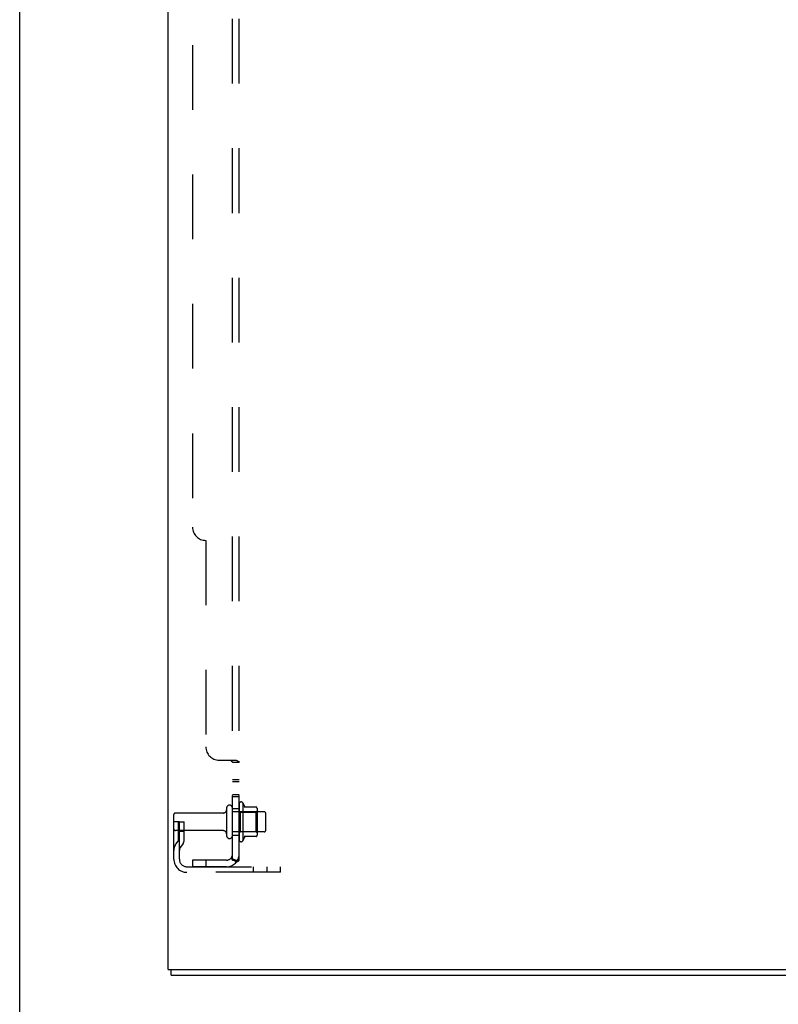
# Model space of a CAD drawing. Header units: inches. Extents: x 0 to 221, y 0 to 143.
# Tile 1 of 256: x 0 to 14, y 33 to 51. Entities that reach past the tile are written whole.
import ezdxf

# ---------------------------------------------------------------- set-up
doc = ezdxf.new("R2010")
doc.units = ezdxf.units.IN
doc.header["$LTSCALE"] = 12.142857
doc.header["$MEASUREMENT"] = 0
doc.linetypes.add('HIDDEN', pattern=[0.2, 0.1, -0.1])
doc.layers.get('0').update_dxf_attribs({"linetype": 'CONTINUOUS'})
doc.layers.add('DEFAULT_2', color=8, linetype='HIDDEN')
doc.layers.add('SUBPANEL', color=7, linetype='CONTINUOUS')

msp = doc.modelspace()

# ---------------------------------------------------------------- linework, layer by layer
at = {"color": 7, "linetype": 'Continuous'}
for p, q in [((0, 0), (0, 142.857)), ((2.841, 33.446), (2.841, 33.55)), ((2.841, 33.446), (20.737, 33.446))]:
    msp.add_line(p, q, dxfattribs=at)
at = {"color": 3, "linetype": 'Continuous'}
for q in [(2.789, 110.126), (20.789, 33.55)]:
    msp.add_line((2.789, 33.55), q, dxfattribs=at)
at = {"layer": 'DEFAULT_2', "color": 8, "linetype": 'HIDDEN'}
for p, q in [((4.118, 36.655), (4.118, 35.986)), ((4.188, 36.676), (4.188, 35.965)), ((4.443, 36.598), (4.215, 36.598)), ((2.893, 35.619), (2.893, 36.456)), ((3.82, 36.486), (2.923, 36.486)), ((3.883, 36.578), (3.883, 36.063)), ((3.993, 36.063), (3.993, 36.578)), ((4.588, 36.508), (3.993, 36.508)), ((4.138, 36.504), (4.118, 36.524)), ((4.138, 36.504), (4.434, 36.504)), ((4.138, 36.504), (4.138, 36.137)), ((4.434, 36.504), (4.454, 36.524)), ((4.434, 36.504), (4.434, 36.137)), ((4.454, 36.576), (4.454, 36.065)), ((4.618, 36.163), (4.618, 36.478)), ((2.997, 36.321), (2.893, 36.321)), ((2.983, 35.98), (2.983, 36.321)), ((2.997, 36.321), (3.087, 36.321)), ((2.997, 35.619), (2.997, 36.321)), ((3.087, 35.98), (3.087, 36.321)), ((3.82, 36.156), (2.923, 36.156)), ((2.983, 36.146), (3.087, 36.146)), ((4.588, 36.133), (3.993, 36.133)), ((4.138, 36.137), (4.118, 36.117)), ((4.138, 36.137), (4.434, 36.137)), ((4.443, 36.043), (4.215, 36.043)), ((4.434, 36.137), (4.454, 36.117)), ((2.981, 35.974), (2.932, 35.906)), ((3.065, 35.913), (3.016, 35.846)), ((3.139, 35.477), (4.893, 35.477)), ((4.39, 35.373), (4.39, 35.477)), ((4.646, 35.373), (4.646, 35.477)), ((4.893, 35.373), (4.893, 35.477)), ((4.893, 35.373), (3.139, 35.373))]:
    msp.add_line(p, q, dxfattribs=at)
for centre, radius, start, end in [((3.938, 36.578), 0.055, 0, 180), ((4.156, 36.655), 0.0384, 34.4497, 180), ((3.587, 36.321), 0.698, 23.9679, 30.6631), ((4.234, 36.608), 0.01, 203.9679, 270), ((4.443, 36.588), 0.01, 5.1938, 90), ((4.312, 36.576), 0.141, 0, 5.2081), ((2.923, 36.456), 0.03, 90, 180), ((3.82, 36.548), 0.0625, 270, 360), ((4.588, 36.478), 0.03, 0, 90), ((2.923, 36.186), 0.03, 180, 270), ((3.82, 36.093), 0.0625, 0, 90), ((3.938, 36.063), 0.055, 180, 360), ((3.587, 36.321), 0.698, 329.3369, 336.0321), ((4.234, 36.033), 0.01, 90, 156.0321), ((4.443, 36.053), 0.01, 270, 354.8062), ((4.312, 36.065), 0.141, 354.7919, 360), ((4.588, 36.163), 0.03, 270, 360), ((3.101, 35.785), 0.208, 144.2461, 180), ((2.973, 35.98), 0.01, 324.2461, 360), ((3.101, 35.785), 0.104, 144.2461, 180), ((2.973, 35.98), 0.114, 324.2461, 360), ((4.156, 35.986), 0.0384, 180, 325.5503), ((3.139, 35.619), 0.246, 180, 270), ((3.139, 35.619), 0.142, 180, 270)]:
    msp.add_arc(centre, radius, start, end, dxfattribs=at)
at = {"layer": 'SUBPANEL', "color": 8, "linetype": 'HIDDEN'}
for p, q in [((3.993, 35.602), (3.993, 103.289)), ((4.118, 35.602), (4.118, 103.289)), ((3.243, 97.039), (3.243, 41.852)), ((3.493, 41.602), (3.493, 37.727)), ((3.743, 37.477), (4.064, 37.477)), ((3.975, 37.46), (3.976, 37.458)), ((3.993, 37.441), (4.118, 37.441)), ((3.993, 37.116), (4.118, 37.116)), ((3.993, 37.08), (4.118, 37.08)), ((3.993, 36.835), (4.118, 36.835)), ((3.993, 36.799), (4.118, 36.799)), ((3.993, 36.571), (4.118, 36.571)), ((3.993, 36.071), (4.118, 36.071)), ((3.881, 35.602), (3.243, 35.602)), ((3.243, 35.602), (3.243, 35.477)), ((3.881, 35.477), (3.243, 35.477)), ((3.493, 35.602), (3.493, 35.477)), ((4.064, 35.563), (3.967, 35.643)), ((3.993, 35.602), (4.118, 35.602))]:
    msp.add_line(p, q, dxfattribs=at)
for points in [[(3.967, 37.477), (3.967, 37.475), (3.967, 37.473), (3.967, 37.472), (3.967, 37.47), (3.967, 37.469), (3.968, 37.467), (3.969, 37.465), (3.97, 37.464), (3.971, 37.462), (3.973, 37.461), (3.975, 37.46), (3.976, 37.458), (3.978, 37.457), (3.982, 37.454)], [(3.967, 37.477), (3.967, 37.475), (3.967, 37.473), (3.967, 37.472), (3.967, 37.47)], [(3.968, 37.467), (3.969, 37.465), (3.97, 37.464), (3.971, 37.462), (3.973, 37.461)], [(3.982, 37.454), (3.984, 37.453), (3.986, 37.452), (3.988, 37.45), (3.989, 37.449), (3.99, 37.447), (3.991, 37.446), (3.992, 37.444), (3.993, 37.443), (3.993, 37.441)], [(3.986, 37.452), (3.988, 37.45), (3.989, 37.449), (3.99, 37.447), (3.991, 37.446), (3.992, 37.444), (3.993, 37.443), (3.993, 37.441)], [(4.064, 37.477), (4.066, 37.475), (4.068, 37.474), (4.071, 37.472), (4.074, 37.47), (4.077, 37.469), (4.081, 37.467), (4.084, 37.466)], [(4.064, 37.477), (4.066, 37.475), (4.068, 37.474), (4.071, 37.472), (4.074, 37.47)], [(4.084, 37.466), (4.092, 37.463), (4.095, 37.461), (4.098, 37.46)], [(4.098, 37.46), (4.102, 37.458), (4.105, 37.457), (4.107, 37.455), (4.11, 37.453), (4.112, 37.451), (4.114, 37.45), (4.116, 37.448), (4.117, 37.446), (4.117, 37.444), (4.118, 37.443), (4.118, 37.441)], [(4.105, 37.457), (4.107, 37.455), (4.11, 37.453), (4.112, 37.451), (4.114, 37.45)], [(4.117, 37.444), (4.118, 37.443), (4.118, 37.441)], [(3.967, 35.643), (3.967, 35.642), (3.967, 35.641), (3.967, 35.64), (3.967, 35.639), (3.967, 35.638), (3.968, 35.637), (3.969, 35.636), (3.97, 35.634), (3.971, 35.633), (3.973, 35.631), (3.975, 35.629), (3.978, 35.625)], [(3.978, 35.625), (3.98, 35.623), (3.982, 35.621), (3.984, 35.619), (3.986, 35.617), (3.988, 35.614), (3.989, 35.612), (3.99, 35.61), (3.991, 35.607), (3.992, 35.605), (3.993, 35.604), (3.993, 35.602)], [(4.052, 35.602), (4.052, 35.602), (4.052, 35.602), (4.052, 35.602), (4.052, 35.602), (4.052, 35.602), (4.051, 35.602), (4.051, 35.602), (4.05, 35.602), (4.05, 35.602), (4.049, 35.602), (4.048, 35.602), (4.048, 35.602), (4.047, 35.603), (4.046, 35.603), (4.046, 35.603), (4.045, 35.603), (4.044, 35.603), (4.043, 35.603), (4.043, 35.603), (4.042, 35.604), (4.041, 35.604), (4.04, 35.604), (4.039, 35.604), (4.039, 35.604), (4.038, 35.605), (4.037, 35.605), (4.036, 35.605), (4.035, 35.605), (4.035, 35.605), (4.034, 35.606), (4.033, 35.606), (4.032, 35.606), (4.031, 35.606), (4.03, 35.607), (4.029, 35.607), (4.028, 35.607), (4.028, 35.608), (4.027, 35.608), (4.026, 35.608), (4.025, 35.608), (4.024, 35.609), (4.023, 35.609), (4.022, 35.609), (4.021, 35.61), (4.02, 35.61), (4.019, 35.611), (4.018, 35.611), (4.017, 35.611), (4.016, 35.612), (4.015, 35.612), (4.014, 35.613), (4.013, 35.613), (4.012, 35.613), (4.011, 35.614), (4.01, 35.614), (4.009, 35.615), (4.008, 35.615), (4.007, 35.615), (4.006, 35.616), (4.005, 35.616), (4.004, 35.617), (4.003, 35.617), (4.002, 35.617), (4.001, 35.618), (4.001, 35.618), (4, 35.619), (3.999, 35.619), (3.998, 35.619), (3.997, 35.62), (3.997, 35.62), (3.996, 35.621), (3.995, 35.621), (3.994, 35.621), (3.994, 35.622), (3.993, 35.622), (3.992, 35.623), (3.992, 35.623), (3.991, 35.623), (3.991, 35.624), (3.99, 35.624), (3.99, 35.624), (3.989, 35.624), (3.989, 35.625), (3.989, 35.625)], [(3.989, 35.625), (3.989, 35.625), (3.989, 35.625), (3.989, 35.625), (3.989, 35.625), (3.989, 35.625), (3.989, 35.624), (3.99, 35.624), (3.99, 35.624), (3.99, 35.623), (3.991, 35.623), (3.991, 35.623), (3.992, 35.622), (3.992, 35.622)], [(4.049, 35.602), (4.05, 35.602), (4.05, 35.602), (4.051, 35.602), (4.051, 35.602), (4.052, 35.602), (4.052, 35.602), (4.052, 35.602), (4.052, 35.602)], [(4.064, 35.563), (4.066, 35.566), (4.068, 35.568), (4.071, 35.57), (4.074, 35.572), (4.077, 35.573), (4.081, 35.575), (4.084, 35.577), (4.088, 35.579), (4.095, 35.582)], [(4.095, 35.582), (4.098, 35.583), (4.102, 35.585), (4.105, 35.586), (4.107, 35.588), (4.11, 35.59), (4.112, 35.591), (4.114, 35.593), (4.116, 35.595), (4.117, 35.597), (4.117, 35.599), (4.118, 35.6), (4.118, 35.602)]]:
    msp.add_lwpolyline(points, dxfattribs=at)
for centre, radius, start, end in [((3.493, 41.852), 0.25, 180, 270), ((3.743, 37.727), 0.25, 180, 270), ((3.881, 35.714), 0.237, 270, 360), ((3.881, 35.714), 0.112, 270, 360)]:
    msp.add_arc(centre, radius, start, end, dxfattribs=at)

doc.saveas('drawing.dxf')
